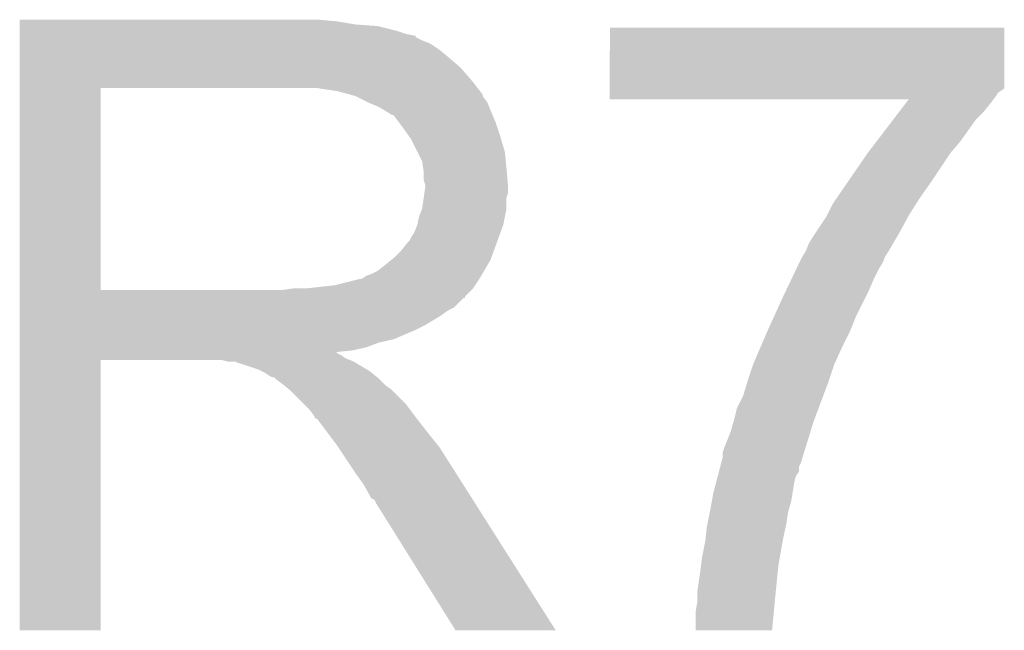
# Model space of a CAD drawing. Extents: x -1.3 to 24.2, y -3.9 to 39.7.
# Tile 30 of 48: x 16.1 to 17.7, y 15.8 to 16.8. Entities that reach past the tile are written whole.
import ezdxf

# ---------------------------------------------------------------- set-up
doc = ezdxf.new("R2010")
doc.units = 0
doc.layers.add('5V_TO_3V3_CLICK_V100_GTO', color=12, linetype='CONTINUOUS')

msp = doc.modelspace()

# ---------------------------------------------------------------- linework, layer by layer
at = {"layer": '5V_TO_3V3_CLICK_V100_GTO'}
for points in [[(16.07822, 16.77162), (16.078222, 16.77416), (16.58366, 16.77162), (16.55572, 16.77416)], [(16.07822, 16.76654), (16.07822, 16.77162), (16.614138, 16.76654), (16.58366, 16.77162)], [(16.07822, 16.764), (16.07822, 16.76654), (16.6497, 16.764), (16.614138, 16.76654)], [(16.07822, 16.75638), (16.07822, 16.764), (16.680178, 16.75638), (16.6497, 16.764)], [(17.020542, 16.66748), (17.02056, 16.761438), (17.65046, 16.66748), (17.65046, 16.761438)], [(17.02056, 16.761438), (17.020562, 16.76146), (17.65046, 16.761438), (17.020562, 16.76146)], [(16.07822, 16.7513), (16.07822, 16.75638), (16.695422, 16.7513), (16.680178, 16.75638)], [(16.07822, 16.74876), (16.07822, 16.7513), (16.708122, 16.74876), (16.695422, 16.7513)], [(16.07822, 16.748738), (16.07822, 16.74876), (16.71066, 16.748738), (16.708122, 16.74876)], [(16.07822, 16.746214), (16.07822, 16.748738), (16.710674, 16.746214), (16.71066, 16.748738)], [(16.07822, 16.74114), (16.07822, 16.746214), (16.72082, 16.74114), (16.710674, 16.746214)], [(16.07822, 16.736058), (16.07822, 16.74114), (16.733522, 16.736058), (16.72082, 16.74114)], [(16.07822, 16.7259), (16.07822, 16.736058), (16.74876, 16.7259), (16.733522, 16.736058)], [(16.07822, 16.7132), (16.07822, 16.7259), (16.764, 16.7132), (16.74876, 16.7259)], [(16.07822, 16.69796), (16.07822, 16.7132), (16.781782, 16.69796), (16.764, 16.7132)], [(16.078218, 16.677642), (16.07822, 16.69796), (16.79956, 16.677642), (16.781782, 16.69796)], [(16.078218, 16.66494), (16.078218, 16.677642), (16.809438, 16.66494), (16.79956, 16.677642)], [(17.020542, 16.664934), (17.020542, 16.66748), (17.650454, 16.664934), (17.65046, 16.66748)], [(16.078212, 16.342382), (16.078218, 16.66492), (16.20774, 16.342382), (16.207742, 16.66492)], [(16.078218, 16.66492), (16.078218, 16.66494), (16.207742, 16.66492), (16.51508, 16.66494)], [(16.586202, 16.65986), (16.553182, 16.66494), (16.813388, 16.65986), (16.809438, 16.66494)], [(16.604842, 16.654776), (16.586202, 16.65986), (16.81734, 16.654776), (16.813388, 16.65986)], [(16.61414, 16.65224), (16.604842, 16.654776), (16.817344, 16.65224), (16.81734, 16.654776)], [(16.614152, 16.652234), (16.61414, 16.65224), (16.817344, 16.652234), (16.817344, 16.65224)], [(16.63446, 16.64208), (16.614152, 16.652234), (16.82496, 16.64208), (16.817344, 16.652234)], [(17.02054, 16.657318), (17.020542, 16.6624), (17.640298, 16.657318), (17.64792, 16.6624)], [(17.02054, 16.6497), (17.02054, 16.657318), (17.63522, 16.6497), (17.640298, 16.657318)], [(17.020542, 16.6624), (17.020542, 16.664934), (17.64792, 16.6624), (17.650454, 16.664934)], [(16.65224, 16.63446), (16.63446, 16.64208), (16.828008, 16.63446), (16.82496, 16.64208)], [(17.02054, 16.647182), (17.02054, 16.6497), (17.63333, 16.647182), (17.63522, 16.6497)], [(17.498016, 16.64716), (17.02054, 16.647182), (17.633314, 16.64716), (17.63333, 16.647182)], [(17.482486, 16.62684), (17.492192, 16.63954), (17.61744, 16.62684), (17.6276, 16.63954)], [(17.492192, 16.63954), (17.498016, 16.64716), (17.6276, 16.63954), (17.633314, 16.64716)], [(16.66071, 16.62938), (16.65224, 16.63446), (16.83004, 16.62938), (16.828008, 16.63446)], [(16.66494, 16.626842), (16.66071, 16.62938), (16.831128, 16.626842), (16.83004, 16.62938)], [(16.672564, 16.62176), (16.66494, 16.626842), (16.833306, 16.62176), (16.831128, 16.626842)], [(16.675104, 16.621752), (16.672564, 16.62176), (16.83331, 16.621752), (16.833306, 16.62176)], [(16.68272, 16.6116), (16.675104, 16.621752), (16.83766, 16.6116), (16.83331, 16.621752)], [(17.472782, 16.61414), (17.482486, 16.62684), (17.60474, 16.61414), (17.61744, 16.62684)], [(16.69034, 16.60144), (16.68272, 16.6116), (16.841048, 16.60144), (16.83766, 16.6116)], [(17.445606, 16.57858), (17.472782, 16.61414), (17.57934, 16.57858), (17.60474, 16.61414)], [(16.699412, 16.58874), (16.69034, 16.60144), (16.84528, 16.58874), (16.841048, 16.60144)], [(16.70304, 16.583658), (16.699412, 16.58874), (16.846806, 16.583658), (16.84528, 16.58874)], [(16.7132, 16.563338), (16.70304, 16.583658), (16.8529, 16.563338), (16.846806, 16.583658)], [(17.43202, 16.5608), (17.445606, 16.57858), (17.5641, 16.5608), (17.57934, 16.57858)], [(16.72082, 16.548096), (16.7132, 16.563338), (16.854426, 16.548096), (16.8529, 16.563338)], [(17.400586, 16.51508), (17.43202, 16.5608), (17.53362, 16.51508), (17.5641, 16.5608)], [(16.722272, 16.53794), (16.72082, 16.548096), (16.85544, 16.53794), (16.854426, 16.548096)], [(16.72336, 16.530318), (16.722272, 16.53794), (16.856076, 16.530318), (16.85544, 16.53794)], [(16.723362, 16.517618), (16.72336, 16.530318), (16.857134, 16.517618), (16.856076, 16.530318)], [(16.7259, 16.509996), (16.723362, 16.517618), (16.85777, 16.509996), (16.857134, 16.517618)], [(16.7259, 16.507462), (16.7259, 16.509996), (16.85798, 16.507462), (16.85777, 16.509996)], [(17.383124, 16.48968), (17.400586, 16.51508), (17.51584, 16.48968), (17.53362, 16.51508)], [(16.723358, 16.489676), (16.724446, 16.497298), (16.85544, 16.489676), (16.857978, 16.497298)], [(16.724446, 16.497298), (16.7259, 16.50746), (16.857978, 16.497298), (16.857978, 16.50746)], [(16.7259, 16.50746), (16.7259, 16.507462), (16.857978, 16.50746), (16.85798, 16.507462)], [(16.720818, 16.471898), (16.723358, 16.489676), (16.85544, 16.471898), (16.85544, 16.489676)], [(17.367248, 16.46174), (17.376142, 16.479522), (17.498062, 16.46174), (17.509376, 16.479522)], [(17.376142, 16.479522), (17.383124, 16.48968), (17.509376, 16.479522), (17.51584, 16.48968)], [(16.71574, 16.459198), (16.720818, 16.471898), (16.852898, 16.459198), (16.85544, 16.471898)], [(17.36598, 16.459202), (17.367248, 16.46174), (17.496676, 16.459202), (17.498062, 16.46174)], [(16.708118, 16.433798), (16.713198, 16.446498), (16.845738, 16.433798), (16.850356, 16.446498)], [(16.713198, 16.4465), (16.71574, 16.459198), (16.850358, 16.4465), (16.852898, 16.459198)], [(16.713198, 16.446498), (16.713198, 16.4465), (16.850356, 16.446498), (16.850358, 16.4465)], [(17.349044, 16.4338), (17.36598, 16.459202), (17.48282, 16.4338), (17.496676, 16.459202)], [(16.70304, 16.426178), (16.708118, 16.433798), (16.842968, 16.426178), (16.845738, 16.433798)], [(17.345658, 16.42872), (17.349044, 16.4338), (17.479856, 16.42872), (17.48282, 16.4338)], [(16.6878, 16.40586), (16.697958, 16.418558), (16.83558, 16.40586), (16.840198, 16.418558)], [(16.697958, 16.418558), (16.700498, 16.4211), (16.840198, 16.418558), (16.841122, 16.4211)], [(16.700498, 16.4211), (16.70304, 16.426178), (16.841122, 16.4211), (16.842968, 16.426178)], [(17.33296, 16.40332), (17.33804, 16.416022), (17.465042, 16.40332), (17.47245, 16.416022)], [(17.33804, 16.416022), (17.345658, 16.42872), (17.47245, 16.416022), (17.479856, 16.42872)], [(16.675098, 16.393158), (16.6878, 16.40586), (16.830962, 16.393158), (16.83558, 16.40586)], [(17.327882, 16.395702), (17.33296, 16.40332), (17.45996, 16.395702), (17.465042, 16.40332)], [(16.649698, 16.372838), (16.671922, 16.390618), (16.819668, 16.372838), (16.83004, 16.390618)], [(16.671922, 16.390618), (16.675098, 16.393158), (16.83004, 16.390618), (16.830962, 16.393158)], [(17.31805, 16.37538), (17.324124, 16.388078), (17.4498, 16.37538), (17.45742, 16.388078)], [(17.324124, 16.388078), (17.32534, 16.39062), (17.45742, 16.388078), (17.458266, 16.39062)], [(17.32534, 16.39062), (17.32788, 16.3957), (17.458266, 16.39062), (17.45996, 16.3957)], [(17.32788, 16.3957), (17.327882, 16.395702), (17.45996, 16.3957), (17.45996, 16.395702)], [(16.631916, 16.365218), (16.639538, 16.36776), (16.815224, 16.365218), (16.816706, 16.36776)], [(16.639538, 16.36776), (16.649698, 16.372838), (16.816706, 16.36776), (16.819668, 16.372838)], [(17.310762, 16.36014), (17.31805, 16.37538), (17.44218, 16.36014), (17.4498, 16.37538)], [(16.581118, 16.34998), (16.621758, 16.36014), (16.805486, 16.34998), (16.812262, 16.36014)], [(16.624296, 16.36014), (16.631916, 16.365218), (16.812262, 16.36014), (16.815224, 16.365218)], [(17.302258, 16.34236), (17.310762, 16.36014), (17.43456, 16.34236), (17.44218, 16.36014)], [(16.078212, 16.34236), (16.078212, 16.342382), (16.497298, 16.34236), (16.20774, 16.342382)], [(16.078212, 16.332194), (16.078212, 16.34236), (16.7894, 16.332194), (16.79956, 16.34236)], [(16.497298, 16.34236), (16.515064, 16.344898), (16.79956, 16.34236), (16.802098, 16.344898)], [(16.515064, 16.344898), (16.51508, 16.3449), (16.802098, 16.344898), (16.802098, 16.3449)], [(16.535398, 16.3449), (16.581118, 16.34998), (16.802098, 16.3449), (16.805486, 16.34998)], [(17.2974, 16.3322), (17.302258, 16.34236), (17.42948, 16.3322), (17.43456, 16.34236)], [(16.07821, 16.32966), (16.078212, 16.332194), (16.789378, 16.32966), (16.7894, 16.332194)], [(16.07821, 16.329654), (16.07821, 16.32966), (16.786854, 16.329654), (16.789378, 16.32966)], [(16.07821, 16.314418), (16.07821, 16.329654), (16.771616, 16.314418), (16.786854, 16.329654)], [(17.283544, 16.30172), (17.2974, 16.3322), (17.41424, 16.30172), (17.42948, 16.3322)], [(16.07821, 16.309338), (16.07821, 16.314418), (16.76146, 16.309338), (16.771616, 16.314418)], [(16.07821, 16.301718), (16.07821, 16.309338), (16.751298, 16.301718), (16.76146, 16.309338)], [(16.07821, 16.28648), (16.07821, 16.301718), (16.7259, 16.28648), (16.751298, 16.301718)], [(17.272, 16.27632), (17.283544, 16.30172), (17.40408, 16.27632), (17.41424, 16.30172)], [(16.07821, 16.27886), (16.07821, 16.28648), (16.71066, 16.27886), (16.7259, 16.28648)], [(16.07821, 16.26362), (16.07821, 16.27886), (16.675098, 16.26362), (16.71066, 16.27886)], [(17.261114, 16.25092), (17.272, 16.27632), (17.39138, 16.25092), (17.40408, 16.27632)], [(16.07821, 16.258538), (16.07821, 16.26362), (16.652238, 16.258538), (16.675098, 16.26362)], [(16.07821, 16.25092), (16.07821, 16.258538), (16.631918, 16.25092), (16.652238, 16.258538)], [(16.078208, 16.240758), (16.07821, 16.243266), (16.586204, 16.240758), (16.583692, 16.243266)], [(16.07821, 16.24584), (16.07821, 16.25092), (16.609058, 16.24584), (16.631918, 16.25092)], [(16.07821, 16.243266), (16.07821, 16.24584), (16.583692, 16.243266), (16.609058, 16.24584)], [(17.24914, 16.222978), (17.261114, 16.25092), (17.37868, 16.222978), (17.39138, 16.25092)], [(16.0782, 15.798822), (16.078208, 16.230578), (16.207718, 15.798822), (16.20774, 16.230578)], [(16.078208, 16.238218), (16.078208, 16.240758), (16.591282, 16.238218), (16.586204, 16.240758)], [(16.078208, 16.23314), (16.078208, 16.238218), (16.5989, 16.23314), (16.591282, 16.238218)], [(16.078208, 16.2306), (16.078208, 16.23314), (16.605252, 16.2306), (16.5989, 16.23314)], [(16.078208, 16.230578), (16.078208, 16.2306), (16.20774, 16.230578), (16.400778, 16.2306)], [(16.410938, 16.22806), (16.400778, 16.2306), (16.611602, 16.22806), (16.605252, 16.2306)], [(16.426174, 16.225526), (16.423634, 16.22806), (16.615826, 16.225526), (16.611602, 16.22806)], [(16.428716, 16.22552), (16.426174, 16.225526), (16.615836, 16.22552), (16.615826, 16.225526)], [(16.459198, 16.21536), (16.428716, 16.22552), (16.632768, 16.21536), (16.615836, 16.22552)], [(16.464278, 16.21282), (16.459198, 16.21536), (16.637, 16.21282), (16.632768, 16.21536)], [(16.469358, 16.21028), (16.464278, 16.21282), (16.640176, 16.21028), (16.637, 16.21282)], [(16.476978, 16.205202), (16.469358, 16.21028), (16.646524, 16.205202), (16.640176, 16.21028)], [(17.24152, 16.20012), (17.24914, 16.222978), (17.37106, 16.20012), (17.37868, 16.222978)], [(16.482056, 16.202662), (16.476978, 16.205202), (16.649698, 16.202662), (16.646524, 16.205202)], [(16.484594, 16.20266), (16.482056, 16.202662), (16.6497, 16.20266), (16.649698, 16.202662)], [(16.48714, 16.200122), (16.484594, 16.20266), (16.652238, 16.200122), (16.6497, 16.20266)], [(16.4973, 16.1925), (16.48714, 16.200122), (16.65986, 16.1925), (16.652238, 16.200122)], [(17.239234, 16.1925), (17.24152, 16.20012), (17.36852, 16.1925), (17.37106, 16.20012)], [(16.500476, 16.18996), (16.4973, 16.1925), (16.6624, 16.18996), (16.65986, 16.1925)], [(16.506828, 16.184878), (16.500476, 16.18996), (16.670022, 16.184878), (16.6624, 16.18996)], [(16.509998, 16.182342), (16.506828, 16.184878), (16.672558, 16.182342), (16.670022, 16.184878)], [(16.532862, 16.159478), (16.509998, 16.182342), (16.69542, 16.159478), (16.672558, 16.182342)], [(17.233902, 16.174722), (17.239234, 16.1925), (17.361852, 16.174722), (17.36852, 16.1925)], [(17.22374, 16.154402), (17.233902, 16.174722), (17.354232, 16.154402), (17.361852, 16.174722)], [(16.540478, 16.15186), (16.532862, 16.159478), (16.701136, 16.15186), (16.69542, 16.159478)], [(16.548098, 16.1417), (16.540478, 16.15186), (16.708756, 16.1417), (16.701136, 16.15186)], [(17.21866, 16.13408), (17.22374, 16.154402), (17.34661, 16.13408), (17.354232, 16.154402)], [(16.54937, 16.13916), (16.548098, 16.1417), (16.71066, 16.13916), (16.708756, 16.1417)], [(16.550634, 16.136634), (16.54937, 16.13916), (16.712626, 16.136634), (16.71066, 16.13916)], [(16.55317, 16.13662), (16.550634, 16.136634), (16.712636, 16.13662), (16.712626, 16.136634)], [(16.568416, 16.1163), (16.55317, 16.13662), (16.72844, 16.1163), (16.712636, 16.13662)], [(17.213582, 16.1163), (17.217934, 16.131542), (17.34097, 16.1163), (17.34566, 16.131542)], [(17.217934, 16.131542), (17.21866, 16.13408), (17.34566, 16.131542), (17.34661, 16.13408)], [(16.58366, 16.09598), (16.568416, 16.1163), (16.744696, 16.09598), (16.72844, 16.1163)], [(17.20342, 16.0909), (17.213582, 16.1163), (17.333154, 16.0909), (17.34097, 16.1163)], [(16.587048, 16.090898), (16.58366, 16.09598), (16.74876, 16.090898), (16.744696, 16.09598)], [(16.605674, 16.06296), (16.587048, 16.090898), (16.76654, 16.06296), (16.74876, 16.090898)], [(17.200882, 16.083282), (17.20342, 16.0909), (17.33081, 16.083282), (17.333154, 16.0909)], [(17.198228, 16.0655), (17.20088, 16.075662), (17.32534, 16.0655), (17.328466, 16.075662)], [(17.20088, 16.075662), (17.200882, 16.083282), (17.328466, 16.075662), (17.33081, 16.083282)], [(16.61414, 16.05026), (16.605674, 16.06296), (16.774598, 16.05026), (16.76654, 16.06296)], [(17.192926, 16.045178), (17.194914, 16.052794), (17.317718, 16.045178), (17.322796, 16.052794)], [(17.194914, 16.052794), (17.196902, 16.060416), (17.322796, 16.052794), (17.3228, 16.060416)], [(17.196902, 16.060416), (17.198228, 16.0655), (17.3228, 16.060416), (17.32534, 16.0655)], [(16.62684, 16.032482), (16.61414, 16.05026), (16.785878, 16.032482), (16.774598, 16.05026)], [(17.190278, 16.03502), (17.192926, 16.045178), (17.31518, 16.03502), (17.317718, 16.045178)], [(16.637, 16.014698), (16.62684, 16.032482), (16.797162, 16.014698), (16.785878, 16.032482)], [(17.18564, 16.01724), (17.190278, 16.03502), (17.312216, 16.01724), (17.31518, 16.03502)], [(16.639538, 16.009626), (16.637, 16.014698), (16.80038, 16.009626), (16.797162, 16.014698)], [(16.644614, 16.007082), (16.639538, 16.009626), (16.801994, 16.007082), (16.80038, 16.009626)], [(16.647162, 16.002), (16.644614, 16.007082), (16.805218, 16.002), (16.801994, 16.007082)], [(17.18333, 16.004538), (17.18564, 16.01724), (17.3101, 16.004538), (17.312216, 16.01724)], [(16.774158, 15.79881), (16.647162, 16.002), (16.934134, 15.79881), (16.805218, 16.002)], [(17.18056, 15.9893), (17.18333, 16.004538), (17.305746, 15.9893), (17.3101, 16.004538)], [(17.176496, 15.968982), (17.18005, 15.986758), (17.30248, 15.968982), (17.30502, 15.986758)], [(17.18005, 15.986758), (17.18056, 15.9893), (17.30502, 15.986758), (17.305746, 15.9893)], [(17.173504, 15.94612), (17.17548, 15.963898), (17.2974, 15.94612), (17.30135, 15.963898)], [(17.17548, 15.963898), (17.176496, 15.968982), (17.30135, 15.963898), (17.30248, 15.968982)], [(17.17294, 15.94104), (17.173504, 15.94612), (17.296502, 15.94104), (17.2974, 15.94612)], [(17.16786, 15.915638), (17.17294, 15.94104), (17.29202, 15.915638), (17.296502, 15.94104)], [(17.166272, 15.902942), (17.16786, 15.915638), (17.28978, 15.902942), (17.29202, 15.915638)], [(17.16532, 15.89532), (17.166272, 15.902942), (17.289016, 15.89532), (17.28978, 15.902942)], [(17.16024, 15.85976), (17.16532, 15.89532), (17.28546, 15.85976), (17.289016, 15.89532)], [(17.16024, 15.85214), (17.16024, 15.85976), (17.2847, 15.85214), (17.28546, 15.85976)], [(17.16024, 15.844522), (17.16024, 15.85214), (17.28397, 15.844522), (17.2847, 15.85214)], [(17.1577, 15.829282), (17.16024, 15.844522), (17.282514, 15.829282), (17.28397, 15.844522)], [(17.1577, 15.798822), (17.1577, 15.829282), (17.279602, 15.798822), (17.282514, 15.829282)], [(16.207718, 15.7988), (16.0782, 15.798822), (16.207718, 15.7988), (16.207718, 15.798822)], [(16.93414, 15.7988), (16.934134, 15.79881), (16.93414, 15.7988), (16.774158, 15.79881)], [(17.2796, 15.7988), (17.1577, 15.798822), (17.2796, 15.7988), (17.279602, 15.798822)]]:
    msp.add_solid(points, dxfattribs=at)

doc.saveas('drawing.dxf')
